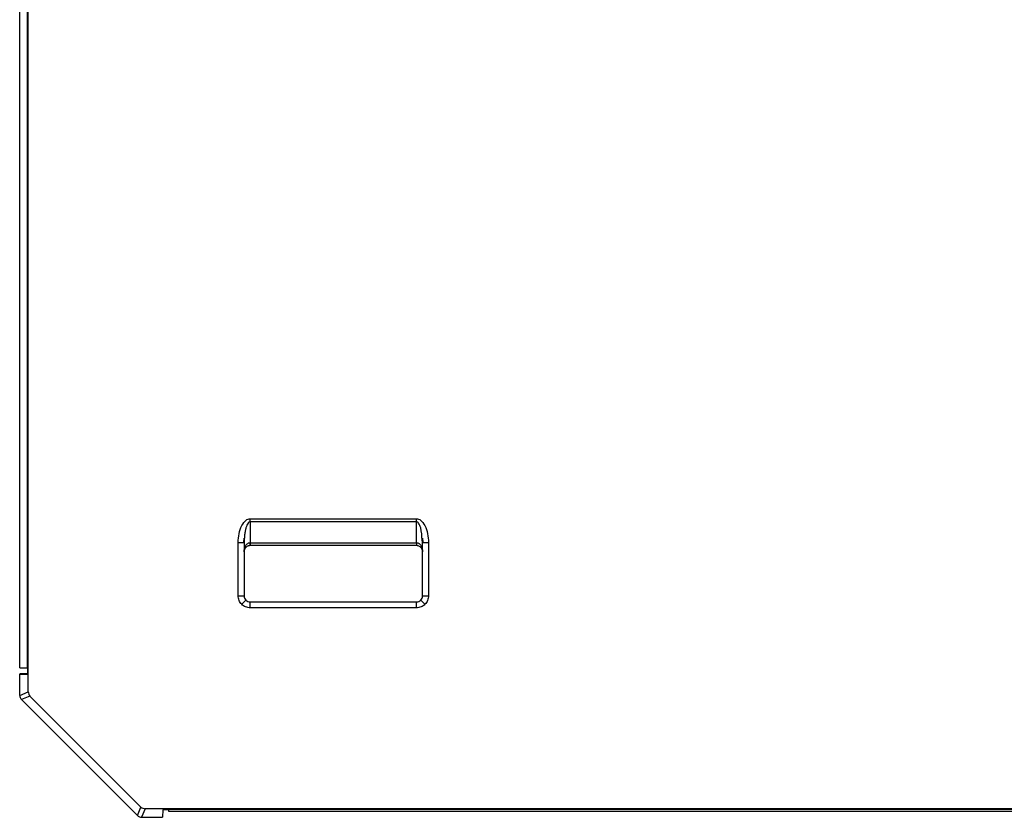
# Model space of a CAD drawing. Header units: millimetres. Extents: x 0 to 420, y 0 to 297.
# Tile 11 of 87: x 60 to 77, y 124 to 138. Entities that reach past the tile are written whole.
import ezdxf

# ---------------------------------------------------------------- set-up
doc = ezdxf.new("R2010")
doc.units = ezdxf.units.MM
doc.linetypes.add('SLD-Solido', pattern=[0])

msp = doc.modelspace()

# ---------------------------------------------------------------- linework, layer by layer
at = {"color": 7, "linetype": 'SLD-Solido', "lineweight": 25}
for p, q in [((60.5327, 126.6558), (60.5327, 177.1033)), ((60.5466, 126.2575), (60.5466, 177.0975)), ((60.4035, 126.6568), (60.4035, 176.0068)), ((64.2628, 129.1056), (64.261, 128.7544)), ((64.2628, 129.1056), (64.2628, 129.1563)), ((64.2628, 129.1563), (67.0441, 129.1563)), ((67.0441, 129.1056), (64.2628, 129.1056)), ((67.0441, 129.1056), (67.0441, 129.1563)), ((67.0459, 128.7544), (67.0441, 129.1056)), ((64.0613, 128.7593), (64.1613, 128.7593)), ((64.0613, 127.8647), (64.0613, 128.7593)), ((64.1544, 128.7593), (64.1635, 128.8281)), ((64.1613, 128.7593), (64.1613, 127.8647)), ((64.261, 128.7544), (67.0459, 128.7544)), ((64.261, 128.7544), (64.261, 128.7052)), ((67.0459, 128.7544), (67.0459, 128.7052)), ((67.1456, 128.7593), (67.1401, 128.8044)), ((67.1434, 128.8281), (67.1525, 128.7593)), ((67.1456, 128.7593), (67.2456, 128.7593)), ((67.1456, 127.8647), (67.1456, 128.7593)), ((67.2456, 128.7593), (67.2456, 127.8647)), ((67.0459, 128.7052), (64.261, 128.7052)), ((64.0613, 127.8647), (64.1613, 127.8647)), ((64.1199, 127.7233), (64.1906, 127.794)), ((64.2613, 127.6647), (64.2613, 127.7647)), ((64.2613, 127.7647), (67.0456, 127.7647)), ((67.0456, 127.6647), (67.0456, 127.7647)), ((67.187, 127.7233), (67.1163, 127.794)), ((67.1456, 127.8647), (67.2456, 127.8647)), ((67.0456, 127.6647), (64.2613, 127.6647)), ((60.4035, 126.6568), (60.5327, 126.6568)), ((60.5294, 126.5568), (60.4035, 126.5568)), ((60.4035, 126.5568), (60.4035, 126.5547)), ((60.4035, 126.5547), (60.5292, 126.5558)), ((60.4035, 126.1982), (60.4035, 126.5547)), ((60.4035, 126.1982), (60.5466, 126.2575)), ((60.5759, 126.1869), (60.4327, 126.1276)), ((60.4327, 126.1276), (62.3742, 124.1861)), ((60.5759, 126.1869), (62.4335, 124.3293)), ((62.3742, 124.1861), (62.4335, 124.3293)), ((62.5042, 124.3), (62.4449, 124.1568)), ((95.9682, 124.3), (62.5042, 124.3)), ((62.7991, 124.2827), (62.7947, 124.1568)), ((62.8983, 124.2568), (62.8983, 124.2862)), ((91.4077, 124.2862), (62.8992, 124.2862)), ((62.4449, 124.1568), (62.7947, 124.1568)), ((91.3983, 124.2568), (62.8983, 124.2568))]:
    msp.add_line(p, q, dxfattribs=at)
for centre, start, end in [((63.2414, 128.7455), 357.73155, 0.50109), ((68.0655, 128.7455), 179.49891, 182.26845)]:
    msp.add_arc(centre, 1.0189, start, end, dxfattribs=at)
for points, knots in [([(64.0613, 128.7593), (64.0613, 128.8059), (64.0656, 128.8563), (64.0853, 128.954), (64.1007, 129.001), (64.1401, 129.0787), (64.164, 129.109), (64.2136, 129.1478), (64.2392, 129.1563), (64.2628, 129.1563)], [0, 0, 0, 0, 0.25, 0.25, 0.5, 0.5, 0.75, 0.75, 1, 1, 1, 1]), ([(64.2628, 129.1056), (64.2597, 129.1052), (64.253, 129.1045), (64.2434, 129.0994), (64.2341, 129.0916), (64.2207, 129.0754), (64.2052, 129.046), (64.1901, 129.0025), (64.1773, 128.9479), (64.1687, 128.8913), (64.1627, 128.827), (64.1618, 128.7845), (64.1613, 128.7593)], [0, 0, 0, 0, 0.02449628, 0.05152697, 0.08285159, 0.11961824, 0.21584229, 0.34396429, 0.48510337, 0.66166925, 0.79894869, 1, 1, 1, 1]), ([(67.0441, 129.1563), (67.0678, 129.1563), (67.0933, 129.1478), (67.1429, 129.109), (67.1668, 129.0787), (67.2062, 129.001), (67.2216, 128.954), (67.2413, 128.8563), (67.2456, 128.8059), (67.2456, 128.7593)], [0, 0, 0, 0, 0.25, 0.25, 0.5, 0.5, 0.75, 0.75, 1, 1, 1, 1]), ([(67.1401, 128.8044), (67.1366, 128.8715), (67.1317, 128.9666), (67.0953, 129.0665), (67.0678, 129.0972), (67.054, 129.1045), (67.0473, 129.1052), (67.0441, 129.1056)], [0, 0, 0, 0, 0.6087151, 0.86383, 0.9412058, 0.9720463, 1, 1, 1, 1]), ([(64.1605, 128.6042), (64.1609, 128.6151), (64.1617, 128.6337), (64.1675, 128.6619), (64.1761, 128.6868), (64.19, 128.7129), (64.2089, 128.7349), (64.2337, 128.7512), (64.2518, 128.7534), (64.2603, 128.7544)], [0, 0, 0, 0, 0.1664717, 0.2836713, 0.4367419, 0.5662447, 0.7308166, 0.8728988, 1, 1, 1, 1]), ([(67.0467, 128.7544), (67.0517, 128.7541), (67.062, 128.7533), (67.0772, 128.7477), (67.0919, 128.7388), (67.1057, 128.7262), (67.1188, 128.7092), (67.1309, 128.6868), (67.1394, 128.6619), (67.1453, 128.6337), (67.146, 128.6151), (67.1464, 128.6042)], [0, 0, 0, 0, 0.0751801, 0.1544054, 0.2396796, 0.3326156, 0.4344632, 0.56375, 0.7166833, 0.8336964, 1, 1, 1, 1]), ([(64.2595, 128.7052), (64.2545, 128.7049), (64.2441, 128.7045), (64.229, 128.7007), (64.2144, 128.6947), (64.2007, 128.6862), (64.1876, 128.6748), (64.1756, 128.6598), (64.1672, 128.6429), (64.1615, 128.6241), (64.1609, 128.6115), (64.1605, 128.6042)], [0, 0, 0, 0, 0.0751801, 0.1544054, 0.2396796, 0.3326156, 0.4344632, 0.56375, 0.7166833, 0.8336964, 1, 1, 1, 1]), ([(67.1464, 128.6042), (67.146, 128.6115), (67.1454, 128.6241), (67.1397, 128.6429), (67.1313, 128.6597), (67.1174, 128.6772), (67.0987, 128.6921), (67.074, 128.7031), (67.0559, 128.7045), (67.0474, 128.7052)], [0, 0, 0, 0, 0.1664717, 0.2836713, 0.4367419, 0.5662447, 0.7308166, 0.8728988, 1, 1, 1, 1]), ([(64.1199, 127.7233), (64.1019, 127.7413), (64.0867, 127.7636), (64.0664, 127.8126), (64.0613, 127.8392), (64.0613, 127.8647)], [0, 0, 0, 0, 0.5, 0.5, 1, 1, 1, 1]), ([(67.2456, 127.8647), (67.2456, 127.8392), (67.2405, 127.8126), (67.2202, 127.7636), (67.2051, 127.7413), (67.187, 127.7233)], [0, 0, 0, 0, 0.5, 0.5, 1, 1, 1, 1]), ([(64.2613, 127.6647), (64.2358, 127.6647), (64.2093, 127.6698), (64.1603, 127.6901), (64.1379, 127.7052), (64.1199, 127.7233)], [0, 0, 0, 0, 0.5, 0.5, 1, 1, 1, 1]), ([(67.187, 127.7233), (67.169, 127.7052), (67.1467, 127.6901), (67.0977, 127.6698), (67.0711, 127.6647), (67.0456, 127.6647)], [0, 0, 0, 0, 0.5, 0.5, 1, 1, 1, 1]), ([(60.5327, 126.6558), (60.5327, 126.6322), (60.5324, 126.6046), (60.531, 126.5655), (60.53, 126.5558), (60.5292, 126.5558)], [0, 0, 0, 0, 0.5, 0.5, 1, 1, 1, 1]), ([(62.7991, 124.2827), (62.7992, 124.2835), (62.8089, 124.2845), (62.848, 124.2859), (62.8756, 124.2862), (62.8992, 124.2862)], [0, 0, 0, 0, 0.5, 0.5, 1, 1, 1, 1])]:
    msp.add_open_spline(points, degree=3, knots=knots, dxfattribs=at)
for points in [[(64.2603, 128.7544), (64.2605, 128.7544), (64.2608, 128.7544), (64.261, 128.7544)], [(67.0459, 128.7544), (67.0462, 128.7544), (67.0464, 128.7544), (67.0467, 128.7544)], [(64.261, 128.7052), (64.2605, 128.7052), (64.26, 128.7052), (64.2595, 128.7052)], [(67.0474, 128.7052), (67.0469, 128.7052), (67.0464, 128.7052), (67.0459, 128.7052)], [(64.1613, 127.8647), (64.1613, 127.8385), (64.1721, 127.8125), (64.1906, 127.794)], [(64.1906, 127.794), (64.2091, 127.7755), (64.2351, 127.7647), (64.2613, 127.7647)], [(67.0456, 127.7647), (67.0718, 127.7647), (67.0978, 127.7755), (67.1163, 127.794)], [(67.1163, 127.794), (67.1348, 127.8125), (67.1456, 127.8385), (67.1456, 127.8647)], [(60.5466, 126.2575), (60.5466, 126.232), (60.5579, 126.2049), (60.5759, 126.1869)], [(60.4035, 126.1982), (60.4035, 126.1727), (60.4147, 126.1456), (60.4327, 126.1276)], [(62.4335, 124.3293), (62.4515, 124.3113), (62.4787, 124.3), (62.5042, 124.3)], [(62.3742, 124.1861), (62.3922, 124.1681), (62.4194, 124.1568), (62.4449, 124.1568)]]:
    msp.add_open_spline(points, degree=3, dxfattribs=at)

doc.saveas('drawing.dxf')
